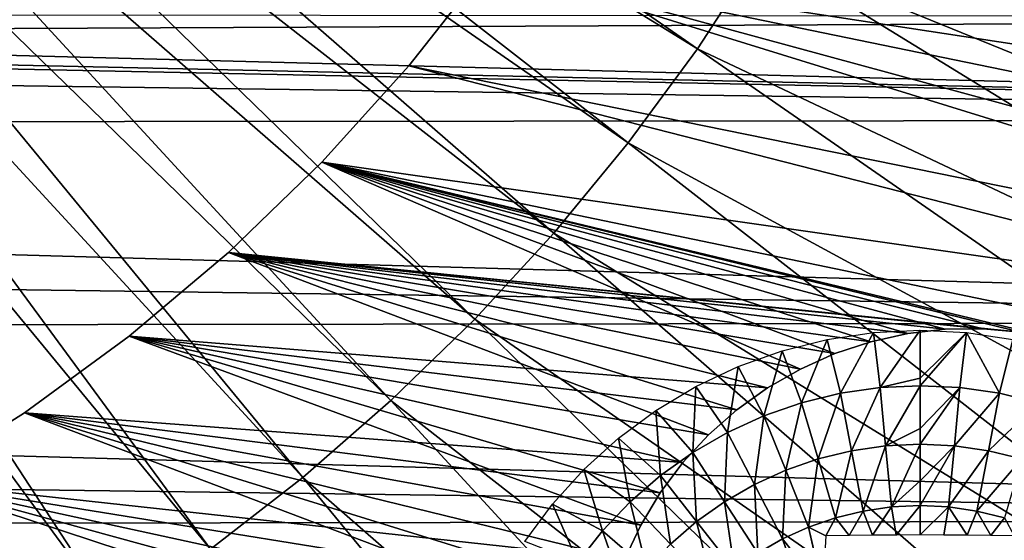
# Model space of a CAD drawing. Header units: millimetres. Extents: x -30.2 to 30.2, y -30.2 to 30.2.
# Tile 62 of 114: x 7.3 to 14, y -11.6 to -8.1. Entities that reach past the tile are written whole.
import ezdxf

# ---------------------------------------------------------------- set-up
doc = ezdxf.new("R2010")
doc.units = ezdxf.units.MM
doc.header["$LTSCALE"] = 65.185185
for name, color, linetype in [('2', 7, 'CONTINUOUS'), ('26', 7, 'CONTINUOUS'), ('27', 7, 'CONTINUOUS'), ('43', 7, 'CONTINUOUS'), ('45', 7, 'CONTINUOUS'), ('47', 7, 'CONTINUOUS'), ('9', 7, 'CONTINUOUS')]:
    doc.layers.add(name, color=color, linetype=linetype)

msp = doc.modelspace()

# ---------------------------------------------------------------- linework, layer by layer
at = {"layer": '2', "color": 251, "linetype": 'Continuous', "true_color": 0x4c4c4c}
for points in [[(5.9544, -4.1287, 6.9383), (5.7179, -4.4505, 6.9383), (11.9131, -8.2603, 6.7528), (5.9544, -4.1287, 6.9383)], [(12.35, -7.5915, 6.7528), (5.9544, -4.1287, 6.9383), (11.9131, -8.2603, 6.7528), (12.35, -7.5915, 6.7528)], [(5.7179, -4.4505, 6.9383), (5.4641, -4.7587, 6.9383), (11.4399, -8.9041, 6.7528), (5.7179, -4.4505, 6.9383)], [(11.9131, -8.2603, 6.7528), (5.7179, -4.4505, 6.9383), (11.4399, -8.9041, 6.7528), (11.9131, -8.2603, 6.7528)], [(5.4641, -4.7587, 6.9383), (5.1937, -5.0525, 6.9383), (10.9321, -9.5207, 6.7528), (5.4641, -4.7587, 6.9383)], [(11.4399, -8.9041, 6.7528), (5.4641, -4.7587, 6.9383), (10.9321, -9.5207, 6.7528), (11.4399, -8.9041, 6.7528)], [(5.1937, -5.0525, 6.9383), (4.9074, -5.3309, 6.9383), (10.391, -10.1085, 6.7528), (5.1937, -5.0525, 6.9383)], [(10.9321, -9.5207, 6.7528), (5.1937, -5.0525, 6.9383), (10.391, -10.1085, 6.7528), (10.9321, -9.5207, 6.7528)], [(4.9074, -5.3309, 6.9383), (4.6063, -5.5931, 6.9383), (9.8184, -10.6656, 6.7528), (4.9074, -5.3309, 6.9383)], [(10.391, -10.1085, 6.7528), (4.9074, -5.3309, 6.9383), (9.8184, -10.6656, 6.7528), (10.391, -10.1085, 6.7528)], [(20.1452, -8.1823, 6.4437), (13.4311, -5.4553, 6.7528), (13.1102, -6.1869, 6.7528), (20.1452, -8.1823, 6.4437)], [(20.1452, -8.1823, 6.4437), (20.5653, -7.0601, 6.4437), (13.4311, -5.4553, 6.7528), (20.1452, -8.1823, 6.4437)], [(4.6063, -5.5931, 6.9383), (4.2912, -5.8384, 6.9383), (9.2159, -11.1903, 6.7528), (4.6063, -5.5931, 6.9383)], [(9.8184, -10.6656, 6.7528), (4.6063, -5.5931, 6.9383), (9.2159, -11.1903, 6.7528), (9.8184, -10.6656, 6.7528)], [(4.2912, -5.8384, 6.9383), (3.9631, -6.0659, 6.9383), (8.5855, -11.681, 6.7528), (4.2912, -5.8384, 6.9383)], [(9.2159, -11.1903, 6.7528), (4.2912, -5.8384, 6.9383), (8.5855, -11.681, 6.7528), (9.2159, -11.1903, 6.7528)], [(3.9631, -6.0659, 6.9383), (3.6229, -6.275, 6.9383), (7.929, -12.1362, 6.7528), (3.9631, -6.0659, 6.9383)], [(8.5855, -11.681, 6.7528), (3.9631, -6.0659, 6.9383), (7.929, -12.1362, 6.7528), (8.5855, -11.681, 6.7528)], [(19.6638, -9.2796, 6.4437), (13.1102, -6.1869, 6.7528), (12.7495, -6.8997, 6.7528), (19.6638, -9.2796, 6.4437)], [(19.6638, -9.2796, 6.4437), (20.1452, -8.1823, 6.4437), (13.1102, -6.1869, 6.7528), (19.6638, -9.2796, 6.4437)], [(7.929, -12.1362, 6.7528), (3.6229, -6.275, 6.9383), (7.2484, -12.5545, 6.7528), (7.929, -12.1362, 6.7528)], [(19.1228, -10.3487, 6.4437), (12.7495, -6.8997, 6.7528), (12.35, -7.5915, 6.7528), (19.1228, -10.3487, 6.4437)], [(19.1228, -10.3487, 6.4437), (19.6638, -9.2796, 6.4437), (12.7495, -6.8997, 6.7528), (19.1228, -10.3487, 6.4437)], [(18.5236, -11.3864, 6.4437), (12.35, -7.5915, 6.7528), (11.9131, -8.2603, 6.7528), (18.5236, -11.3864, 6.4437)], [(18.5236, -11.3864, 6.4437), (19.1228, -10.3487, 6.4437), (12.35, -7.5915, 6.7528), (18.5236, -11.3864, 6.4437)], [(17.8683, -12.3896, 6.4437), (11.9131, -8.2603, 6.7528), (11.4399, -8.9041, 6.7528), (17.8683, -12.3896, 6.4437)], [(17.8683, -12.3896, 6.4437), (18.5236, -11.3864, 6.4437), (11.9131, -8.2603, 6.7528), (17.8683, -12.3896, 6.4437)], [(17.1586, -13.3551, 6.4437), (11.4399, -8.9041, 6.7528), (10.9321, -9.5207, 6.7528), (17.1586, -13.3551, 6.4437)], [(17.1586, -13.3551, 6.4437), (17.8683, -12.3896, 6.4437), (11.4399, -8.9041, 6.7528), (17.1586, -13.3551, 6.4437)], [(16.3969, -14.28, 6.4437), (10.9321, -9.5207, 6.7528), (10.391, -10.1085, 6.7528), (16.3969, -14.28, 6.4437)], [(16.3969, -14.28, 6.4437), (17.1586, -13.3551, 6.4437), (10.9321, -9.5207, 6.7528), (16.3969, -14.28, 6.4437)], [(15.5853, -15.1616, 6.4437), (10.391, -10.1085, 6.7528), (9.8184, -10.6656, 6.7528), (15.5853, -15.1616, 6.4437)], [(15.5853, -15.1616, 6.4437), (16.3969, -14.28, 6.4437), (10.391, -10.1085, 6.7528), (15.5853, -15.1616, 6.4437)], [(14.7264, -15.9972, 6.4437), (9.8184, -10.6656, 6.7528), (9.2159, -11.1903, 6.7528), (14.7264, -15.9972, 6.4437)], [(14.7264, -15.9972, 6.4437), (15.5853, -15.1616, 6.4437), (9.8184, -10.6656, 6.7528), (14.7264, -15.9972, 6.4437)], [(13.8228, -16.7841, 6.4437), (9.2159, -11.1903, 6.7528), (8.5855, -11.681, 6.7528), (13.8228, -16.7841, 6.4437)], [(13.8228, -16.7841, 6.4437), (14.7264, -15.9972, 6.4437), (9.2159, -11.1903, 6.7528), (13.8228, -16.7841, 6.4437)]]:
    msp.add_3dface(points, dxfattribs=at)
at = {"layer": '26', "linetype": 'Continuous'}
for points in [[(13.435, -10.185, -214.7125), (13.7536, -10.2007, -214.7125), (13.435, -10.5127, -214.9409), (13.435, -10.185, -214.7125)], [(13.435, -10.5127, -214.9409), (13.7536, -10.2007, -214.7125), (13.435, -10.5635, -214.9732), (13.435, -10.5127, -214.9409)], [(13.435, -10.5635, -214.9732), (13.7536, -10.2007, -214.7125), (13.708, -10.5765, -214.9732), (13.435, -10.5635, -214.9732)], [(13.708, -10.5765, -214.9732), (13.7536, -10.2007, -214.7125), (13.9785, -10.6154, -214.9732), (13.708, -10.5765, -214.9732)], [(13.7536, -10.2007, -214.7125), (14.0691, -10.2475, -214.7125), (13.9785, -10.6154, -214.9732), (13.7536, -10.2007, -214.7125)], [(13.9785, -10.6154, -214.9732), (14.0691, -10.2475, -214.7125), (14.244, -10.6798, -214.9732), (13.9785, -10.6154, -214.9732)], [(13.435, -10.5635, -214.9732), (13.708, -10.5765, -214.9732), (13.435, -10.8564, -215.1445), (13.435, -10.5635, -214.9732)], [(13.435, -10.8564, -215.1445), (13.708, -10.5765, -214.9732), (13.435, -10.9643, -215.2016), (13.435, -10.8564, -215.1445)], [(13.435, -10.9643, -215.2016), (13.708, -10.5765, -214.9732), (13.6699, -10.9755, -215.2016), (13.435, -10.9643, -215.2016)], [(13.708, -10.5765, -214.9732), (13.9785, -10.6154, -214.9732), (13.6699, -10.9755, -215.2016), (13.708, -10.5765, -214.9732)], [(13.6699, -10.9755, -215.2016), (13.9785, -10.6154, -214.9732), (13.9026, -11.009, -215.2016), (13.6699, -10.9755, -215.2016)], [(13.9785, -10.6154, -214.9732), (14.244, -10.6798, -214.9732), (13.9026, -11.009, -215.2016), (13.9785, -10.6154, -214.9732)], [(13.9026, -11.009, -215.2016), (14.244, -10.6798, -214.9732), (14.1311, -11.0644, -215.2016), (13.9026, -11.009, -215.2016)], [(13.435, -10.9643, -215.2016), (13.6699, -10.9755, -215.2016), (13.435, -11.2142, -215.3222), (13.435, -10.9643, -215.2016)], [(13.6301, -11.3925, -215.395), (13.435, -11.3832, -215.395), (13.6699, -10.9755, -215.2016), (13.6301, -11.3925, -215.395)], [(13.6699, -10.9755, -215.2016), (13.435, -11.3832, -215.395), (13.435, -11.2142, -215.3222), (13.6699, -10.9755, -215.2016)], [(13.6301, -11.3925, -215.395), (13.6699, -10.9755, -215.2016), (13.9026, -11.009, -215.2016), (13.6301, -11.3925, -215.395)], [(13.8233, -11.4203, -215.395), (13.6301, -11.3925, -215.395), (13.9026, -11.009, -215.2016), (13.8233, -11.4203, -215.395)], [(13.8233, -11.4203, -215.395), (13.9026, -11.009, -215.2016), (14.1311, -11.0644, -215.2016), (13.8233, -11.4203, -215.395)], [(14.0131, -11.4664, -215.395), (13.8233, -11.4203, -215.395), (14.1311, -11.0644, -215.2016), (14.0131, -11.4664, -215.395)], [(13.435, -11.3832, -215.395), (13.6301, -11.3925, -215.395), (13.435, -11.5841, -215.4729), (13.435, -11.3832, -215.395)], [(13.435, -11.5841, -215.4729), (13.6301, -11.3925, -215.395), (13.5973, -11.5845, -215.4704), (13.435, -11.5841, -215.4729)], [(13.5973, -11.5845, -215.4704), (13.6301, -11.3925, -215.395), (13.7585, -11.5858, -215.4632), (13.5973, -11.5845, -215.4704)], [(13.6301, -11.3925, -215.395), (13.8233, -11.4203, -215.395), (13.7585, -11.5858, -215.4632), (13.6301, -11.3925, -215.395)], [(13.7585, -11.5858, -215.4632), (13.8233, -11.4203, -215.395), (13.9191, -11.588, -215.4512), (13.7585, -11.5858, -215.4632)], [(13.8233, -11.4203, -215.395), (14.0131, -11.4664, -215.395), (13.9191, -11.588, -215.4512), (13.8233, -11.4203, -215.395)], [(13.9191, -11.588, -215.4512), (14.0131, -11.4664, -215.395), (14.0791, -11.5909, -215.4343), (13.9191, -11.588, -215.4512)]]:
    msp.add_3dface(points, dxfattribs=at)
at = {"layer": '27', "linetype": 'Continuous'}
for points in [[(12.801, -10.2475, -214.7125), (13.1165, -10.2007, -214.7125), (12.8916, -10.6154, -214.9732), (12.801, -10.2475, -214.7125)], [(12.8916, -10.6154, -214.9732), (13.1165, -10.2007, -214.7125), (13.1621, -10.5765, -214.9732), (12.8916, -10.6154, -214.9732)], [(13.1165, -10.2007, -214.7125), (13.435, -10.185, -214.7125), (13.1621, -10.5765, -214.9732), (13.1165, -10.2007, -214.7125)], [(13.435, -10.185, -214.7125), (13.435, -10.5127, -214.9409), (13.1621, -10.5765, -214.9732), (13.435, -10.185, -214.7125)], [(12.4916, -10.325, -214.7125), (12.801, -10.2475, -214.7125), (12.626, -10.6798, -214.9732), (12.4916, -10.325, -214.7125)], [(12.626, -10.6798, -214.9732), (12.801, -10.2475, -214.7125), (12.8916, -10.6154, -214.9732), (12.626, -10.6798, -214.9732)], [(12.1913, -10.4324, -214.7125), (12.4916, -10.325, -214.7125), (12.3678, -10.7692, -214.9732), (12.1913, -10.4324, -214.7125)], [(12.3678, -10.7692, -214.9732), (12.4916, -10.325, -214.7125), (12.626, -10.6798, -214.9732), (12.3678, -10.7692, -214.9732)], [(11.903, -10.5688, -214.7125), (12.1913, -10.4324, -214.7125), (12.1192, -10.8827, -214.9732), (11.903, -10.5688, -214.7125)], [(12.1192, -10.8827, -214.9732), (12.1913, -10.4324, -214.7125), (12.3678, -10.7692, -214.9732), (12.1192, -10.8827, -214.9732)], [(13.435, -10.5127, -214.9409), (13.435, -10.5635, -214.9732), (13.1621, -10.5765, -214.9732), (13.435, -10.5127, -214.9409)], [(13.1621, -10.5765, -214.9732), (13.435, -10.5635, -214.9732), (13.2002, -10.9755, -215.2016), (13.1621, -10.5765, -214.9732)], [(13.435, -10.5635, -214.9732), (13.435, -10.8564, -215.1445), (13.2002, -10.9755, -215.2016), (13.435, -10.5635, -214.9732)], [(11.6294, -10.7328, -214.7125), (11.903, -10.5688, -214.7125), (11.8825, -11.0193, -214.9732), (11.6294, -10.7328, -214.7125)], [(11.8825, -11.0193, -214.9732), (11.903, -10.5688, -214.7125), (12.1192, -10.8827, -214.9732), (11.8825, -11.0193, -214.9732)], [(12.626, -10.6798, -214.9732), (12.8916, -10.6154, -214.9732), (12.739, -11.0644, -215.2016), (12.626, -10.6798, -214.9732)], [(12.739, -11.0644, -215.2016), (12.8916, -10.6154, -214.9732), (12.9674, -11.009, -215.2016), (12.739, -11.0644, -215.2016)], [(12.8916, -10.6154, -214.9732), (13.1621, -10.5765, -214.9732), (12.9674, -11.009, -215.2016), (12.8916, -10.6154, -214.9732)], [(12.9674, -11.009, -215.2016), (13.1621, -10.5765, -214.9732), (13.2002, -10.9755, -215.2016), (12.9674, -11.009, -215.2016)], [(12.3678, -10.7692, -214.9732), (12.626, -10.6798, -214.9732), (12.5168, -11.1413, -215.2016), (12.3678, -10.7692, -214.9732)], [(12.5168, -11.1413, -215.2016), (12.626, -10.6798, -214.9732), (12.739, -11.0644, -215.2016), (12.5168, -11.1413, -215.2016)], [(11.3733, -10.9227, -214.7125), (11.6294, -10.7328, -214.7125), (11.6599, -11.1778, -214.9732), (11.3733, -10.9227, -214.7125)], [(11.6599, -11.1778, -214.9732), (11.6294, -10.7328, -214.7125), (11.8825, -11.0193, -214.9732), (11.6599, -11.1778, -214.9732)], [(12.1192, -10.8827, -214.9732), (12.3678, -10.7692, -214.9732), (12.3029, -11.239, -215.2016), (12.1192, -10.8827, -214.9732)], [(12.3029, -11.239, -215.2016), (12.3678, -10.7692, -214.9732), (12.5168, -11.1413, -215.2016), (12.3029, -11.239, -215.2016)], [(11.8825, -11.0193, -214.9732), (12.1192, -10.8827, -214.9732), (12.0993, -11.3566, -215.2016), (11.8825, -11.0193, -214.9732)], [(12.0993, -11.3566, -215.2016), (12.1192, -10.8827, -214.9732), (12.3029, -11.239, -215.2016), (12.0993, -11.3566, -215.2016)], [(13.435, -10.8564, -215.1445), (13.435, -10.9643, -215.2016), (13.2002, -10.9755, -215.2016), (13.435, -10.8564, -215.1445)], [(11.1369, -11.1369, -214.7125), (11.3733, -10.9227, -214.7125), (11.4534, -11.3568, -214.9732), (11.1369, -11.1369, -214.7125)], [(11.4534, -11.3568, -214.9732), (11.3733, -10.9227, -214.7125), (11.6599, -11.1778, -214.9732), (11.4534, -11.3568, -214.9732)], [(13.435, -10.9643, -215.2016), (13.24, -11.3925, -215.395), (13.2002, -10.9755, -215.2016), (13.435, -10.9643, -215.2016)], [(13.435, -10.9643, -215.2016), (13.435, -11.2142, -215.3222), (13.24, -11.3925, -215.395), (13.435, -10.9643, -215.2016)], [(11.6599, -11.1778, -214.9732), (11.8825, -11.0193, -214.9732), (11.9077, -11.4929, -215.2016), (11.6599, -11.1778, -214.9732)], [(11.9077, -11.4929, -215.2016), (11.8825, -11.0193, -214.9732), (12.0993, -11.3566, -215.2016), (11.9077, -11.4929, -215.2016)], [(12.857, -11.4664, -215.395), (12.739, -11.0644, -215.2016), (12.9674, -11.009, -215.2016), (12.857, -11.4664, -215.395)], [(13.0467, -11.4203, -215.395), (12.857, -11.4664, -215.395), (12.9674, -11.009, -215.2016), (13.0467, -11.4203, -215.395)], [(13.0467, -11.4203, -215.395), (12.9674, -11.009, -215.2016), (13.2002, -10.9755, -215.2016), (13.0467, -11.4203, -215.395)], [(13.24, -11.3925, -215.395), (13.0467, -11.4203, -215.395), (13.2002, -10.9755, -215.2016), (13.24, -11.3925, -215.395)], [(12.6725, -11.5302, -215.395), (12.5168, -11.1413, -215.2016), (12.739, -11.0644, -215.2016), (12.6725, -11.5302, -215.395)], [(12.857, -11.4664, -215.395), (12.6725, -11.5302, -215.395), (12.739, -11.0644, -215.2016), (12.857, -11.4664, -215.395)], [(10.9227, -11.3733, -214.7125), (11.1369, -11.1369, -214.7125), (11.2648, -11.5546, -214.9732), (10.9227, -11.3733, -214.7125)], [(11.2648, -11.5546, -214.9732), (11.1369, -11.1369, -214.7125), (11.4534, -11.3568, -214.9732), (11.2648, -11.5546, -214.9732)], [(12.4948, -11.6113, -215.395), (12.3029, -11.239, -215.2016), (12.5168, -11.1413, -215.2016), (12.4948, -11.6113, -215.395)], [(12.6725, -11.5302, -215.395), (12.4948, -11.6113, -215.395), (12.5168, -11.1413, -215.2016), (12.6725, -11.5302, -215.395)], [(11.4534, -11.3568, -214.9732), (11.6599, -11.1778, -214.9732), (11.7301, -11.6469, -215.2016), (11.4534, -11.3568, -214.9732)], [(11.7301, -11.6469, -215.2016), (11.6599, -11.1778, -214.9732), (11.9077, -11.4929, -215.2016), (11.7301, -11.6469, -215.2016)], [(12.3258, -11.709, -215.395), (12.0993, -11.3566, -215.2016), (12.3029, -11.239, -215.2016), (12.3258, -11.709, -215.395)], [(12.4948, -11.6113, -215.395), (12.3258, -11.709, -215.395), (12.3029, -11.239, -215.2016), (12.4948, -11.6113, -215.395)], [(13.435, -11.2142, -215.3222), (13.435, -11.3832, -215.395), (13.24, -11.3925, -215.395), (13.435, -11.2142, -215.3222)], [(10.7328, -11.6294, -214.7125), (10.9227, -11.3733, -214.7125), (11.0959, -11.7694, -214.9732), (10.7328, -11.6294, -214.7125)], [(11.0959, -11.7694, -214.9732), (10.9227, -11.3733, -214.7125), (11.2648, -11.5546, -214.9732), (11.0959, -11.7694, -214.9732)], [(11.2648, -11.5546, -214.9732), (11.4534, -11.3568, -214.9732), (11.5678, -11.8171, -215.2016), (11.2648, -11.5546, -214.9732)], [(11.5678, -11.8171, -215.2016), (11.4534, -11.3568, -214.9732), (11.7301, -11.6469, -215.2016), (11.5678, -11.8171, -215.2016)], [(12.1667, -11.8222, -215.395), (11.9077, -11.4929, -215.2016), (12.0993, -11.3566, -215.2016), (12.1667, -11.8222, -215.395)], [(12.3258, -11.709, -215.395), (12.1667, -11.8222, -215.395), (12.0993, -11.3566, -215.2016), (12.3258, -11.709, -215.395)], [(13.0467, -11.4203, -215.395), (12.9508, -11.588, -215.4511), (12.857, -11.4664, -215.395), (13.0467, -11.4203, -215.395)], [(13.1113, -11.5858, -215.4632), (12.9508, -11.588, -215.4511), (13.0467, -11.4203, -215.395), (13.1113, -11.5858, -215.4632)], [(13.24, -11.3925, -215.395), (13.1113, -11.5858, -215.4632), (13.0467, -11.4203, -215.395), (13.24, -11.3925, -215.395)], [(13.2726, -11.5845, -215.4704), (13.1113, -11.5858, -215.4632), (13.24, -11.3925, -215.395), (13.2726, -11.5845, -215.4704)], [(13.435, -11.3832, -215.395), (13.2726, -11.5845, -215.4704), (13.24, -11.3925, -215.395), (13.435, -11.3832, -215.395)], [(13.435, -11.3832, -215.395), (13.435, -11.5841, -215.4729), (13.2726, -11.5845, -215.4704), (13.435, -11.3832, -215.395)], [(12.0191, -11.9501, -215.395), (11.7301, -11.6469, -215.2016), (11.9077, -11.4929, -215.2016), (12.0191, -11.9501, -215.395)], [(12.1667, -11.8222, -215.395), (12.0191, -11.9501, -215.395), (11.9077, -11.4929, -215.2016), (12.1667, -11.8222, -215.395)], [(12.857, -11.4664, -215.395), (12.7909, -11.5909, -215.4343), (12.6725, -11.5302, -215.395), (12.857, -11.4664, -215.395)], [(12.9508, -11.588, -215.4511), (12.7909, -11.5909, -215.4343), (12.857, -11.4664, -215.395), (12.9508, -11.588, -215.4511)], [(11.0959, -11.7694, -214.9732), (11.2648, -11.5546, -214.9732), (11.4225, -12.0019, -215.2016), (11.0959, -11.7694, -214.9732)], [(11.4225, -12.0019, -215.2016), (11.2648, -11.5546, -214.9732), (11.5678, -11.8171, -215.2016), (11.4225, -12.0019, -215.2016)], [(12.6725, -11.5302, -215.395), (12.7702, -11.9605, -215.5521), (12.4948, -11.6113, -215.395), (12.6725, -11.5302, -215.395)], [(12.7702, -11.9605, -215.5521), (12.6725, -11.5302, -215.395), (12.7706, -11.9512, -215.5494), (12.7702, -11.9605, -215.5521)], [(12.6725, -11.5302, -215.395), (12.7909, -11.5909, -215.4343), (12.7706, -11.9512, -215.5494), (12.6725, -11.5302, -215.395)], [(12.4948, -11.6113, -215.395), (12.6394, -12.0263, -215.5519), (12.3258, -11.709, -215.395), (12.4948, -11.6113, -215.395)], [(12.7702, -11.9605, -215.5521), (12.6394, -12.0263, -215.5519), (12.4948, -11.6113, -215.395), (12.7702, -11.9605, -215.5521)]]:
    msp.add_3dface(points, dxfattribs=at)
at = {"layer": '43', "linetype": 'Continuous'}
for points in [[(11.4374, -6.1795, -791), (23.3453, -8.2194, -791), (11.8325, -5.3845, -791), (11.4374, -6.1795, -791)], [(23.3453, -8.2194, -791), (23.7837, -6.8481, -791), (11.8325, -5.3845, -791), (23.3453, -8.2194, -791)], [(10.989, -6.9456, -791), (22.8279, -9.5629, -791), (11.4374, -6.1795, -791), (10.989, -6.9456, -791)], [(22.8279, -9.5629, -791), (23.3453, -8.2194, -791), (11.4374, -6.1795, -791), (22.8279, -9.5629, -791)], [(10.4894, -7.6793, -791), (22.8279, -9.5629, -791), (10.989, -6.9456, -791), (10.4894, -7.6793, -791)], [(9.9409, -8.3773, -791), (22.2332, -10.8741, -791), (10.4894, -7.6793, -791), (9.9409, -8.3773, -791)], [(22.2332, -10.8741, -791), (22.8279, -9.5629, -791), (10.4894, -7.6793, -791), (22.2332, -10.8741, -791)], [(9.346, -9.0361, -791), (22.2332, -10.8741, -791), (9.9409, -8.3773, -791), (9.346, -9.0361, -791)], [(-22.6213, -10.0418, -791), (17.1733, -17.8225, -791), (-23.1669, -8.7096, -791), (-22.6213, -10.0418, -791)], [(-23.1669, -8.7096, -791), (17.1733, -17.8225, -791), (-2.8645, -12.6805, -791), (-23.1669, -8.7096, -791)], [(9.346, -9.0361, -791), (8.7076, -9.6528, -791), (14.1232, -10.1967, -791), (9.346, -9.0361, -791)], [(22.2332, -10.8741, -791), (9.346, -9.0361, -791), (14.3769, -10.2451, -791), (22.2332, -10.8741, -791)], [(14.3769, -10.2451, -791), (9.346, -9.0361, -791), (14.1232, -10.1967, -791), (14.3769, -10.2451, -791)], [(8.7076, -9.6528, -791), (8.0286, -10.2245, -791), (12.3935, -10.578, -791), (8.7076, -9.6528, -791)], [(14.1232, -10.1967, -791), (8.7076, -9.6528, -791), (13.8659, -10.1743, -791), (14.1232, -10.1967, -791)], [(13.8659, -10.1743, -791), (8.7076, -9.6528, -791), (13.6076, -10.178, -791), (13.8659, -10.1743, -791)], [(13.6076, -10.178, -791), (8.7076, -9.6528, -791), (13.351, -10.2078, -791), (13.6076, -10.178, -791)], [(13.351, -10.2078, -791), (8.7076, -9.6528, -791), (13.0987, -10.2634, -791), (13.351, -10.2078, -791)], [(13.0987, -10.2634, -791), (8.7076, -9.6528, -791), (12.8533, -10.3442, -791), (13.0987, -10.2634, -791)], [(12.8533, -10.3442, -791), (8.7076, -9.6528, -791), (12.6175, -10.4495, -791), (12.8533, -10.3442, -791)], [(12.6175, -10.4495, -791), (8.7076, -9.6528, -791), (12.3935, -10.578, -791), (12.6175, -10.4495, -791)], [(16.1079, -18.7909, -791), (17.1733, -17.8225, -791), (-22.6213, -10.0418, -791), (16.1079, -18.7909, -791)], [(-21.9992, -11.3402, -791), (16.1079, -18.7909, -791), (-22.6213, -10.0418, -791), (-21.9992, -11.3402, -791)], [(8.0286, -10.2245, -791), (7.3122, -10.7486, -791), (11.8147, -11.0894, -791), (8.0286, -10.2245, -791)], [(12.3935, -10.578, -791), (8.0286, -10.2245, -791), (12.1836, -10.7286, -791), (12.3935, -10.578, -791)], [(12.1836, -10.7286, -791), (8.0286, -10.2245, -791), (11.99, -10.8997, -791), (12.1836, -10.7286, -791)], [(11.99, -10.8997, -791), (8.0286, -10.2245, -791), (11.8147, -11.0894, -791), (11.99, -10.8997, -791)], [(7.3122, -10.7486, -791), (6.5616, -11.2225, -791), (11.4156, -11.7506, -791), (7.3122, -10.7486, -791)], [(11.8147, -11.0894, -791), (7.3122, -10.7486, -791), (11.6595, -11.296, -791), (11.8147, -11.0894, -791)], [(11.6595, -11.296, -791), (7.3122, -10.7486, -791), (11.526, -11.5171, -791), (11.6595, -11.296, -791)], [(11.526, -11.5171, -791), (7.3122, -10.7486, -791), (11.4156, -11.7506, -791), (11.526, -11.5171, -791)], [(6.5616, -11.2225, -791), (5.7804, -11.6442, -791), (11.2327, -12.5009, -791), (6.5616, -11.2225, -791)], [(11.4156, -11.7506, -791), (6.5616, -11.2225, -791), (11.3294, -11.9941, -791), (11.4156, -11.7506, -791)], [(11.3294, -11.9941, -791), (6.5616, -11.2225, -791), (11.2682, -12.245, -791), (11.3294, -11.9941, -791)], [(11.2682, -12.245, -791), (6.5616, -11.2225, -791), (11.2327, -12.5009, -791), (11.2682, -12.245, -791)], [(14.9881, -19.6957, -791), (16.1079, -18.7909, -791), (-21.9992, -11.3402, -791), (14.9881, -19.6957, -791)], [(-21.3025, -12.6002, -791), (14.9881, -19.6957, -791), (-21.9992, -11.3402, -791), (-21.3025, -12.6002, -791)]]:
    msp.add_3dface(points, dxfattribs=at)
at = {"layer": '45', "linetype": 'Continuous'}
for points in [[(9.9409, -8.3773, -791), (10.4894, -7.6793, -791), (9.9409, -8.3773, -828), (9.9409, -8.3773, -791)], [(9.9409, -8.3773, -828), (10.4894, -7.6793, -791), (10.4894, -7.6793, -828), (9.9409, -8.3773, -828)], [(9.346, -9.0361, -791), (9.9409, -8.3773, -791), (9.3461, -9.0361, -828), (9.346, -9.0361, -791)], [(9.3461, -9.0361, -828), (9.9409, -8.3773, -791), (9.9409, -8.3773, -828), (9.3461, -9.0361, -828)], [(8.7076, -9.6528, -791), (9.346, -9.0361, -791), (8.7077, -9.6528, -828), (8.7076, -9.6528, -791)], [(8.7077, -9.6528, -828), (9.346, -9.0361, -791), (9.3461, -9.0361, -828), (8.7077, -9.6528, -828)], [(8.0286, -10.2245, -791), (8.7076, -9.6528, -791), (8.0286, -10.2245, -828), (8.0286, -10.2245, -791)], [(8.0286, -10.2245, -828), (8.7076, -9.6528, -791), (8.7077, -9.6528, -828), (8.0286, -10.2245, -828)], [(7.3122, -10.7486, -791), (8.0286, -10.2245, -791), (7.3121, -10.7486, -828), (7.3122, -10.7486, -791)], [(7.3121, -10.7486, -828), (8.0286, -10.2245, -791), (8.0286, -10.2245, -828), (7.3121, -10.7486, -828)], [(6.5616, -11.2225, -791), (7.3122, -10.7486, -791), (6.5616, -11.2226, -828), (6.5616, -11.2225, -791)], [(6.5616, -11.2226, -828), (7.3122, -10.7486, -791), (7.3121, -10.7486, -828), (6.5616, -11.2226, -828)]]:
    msp.add_3dface(points, dxfattribs=at)
at = {"layer": '47', "linetype": 'Continuous'}
for points in [[(11.8324, -5.3845, -828), (12.1723, -4.5645, -828), (27.3939, -9.5171, -828), (11.8324, -5.3845, -828)], [(27.3939, -9.5171, -828), (12.1723, -4.5645, -828), (27.8844, -7.9661, -828), (27.3939, -9.5171, -828)], [(11.4374, -6.1795, -828), (11.8324, -5.3845, -828), (27.3939, -9.5171, -828), (11.4374, -6.1795, -828)], [(10.989, -6.9456, -828), (11.4374, -6.1795, -828), (26.8172, -11.0381, -828), (10.989, -6.9456, -828)], [(26.8172, -11.0381, -828), (11.4374, -6.1795, -828), (27.3939, -9.5171, -828), (26.8172, -11.0381, -828)], [(-28.2585, -6.516, -828), (-2.8645, -12.6805, -828), (21.6666, -19.2758, -828), (-28.2585, -6.516, -828)], [(-27.8487, -8.0902, -828), (-28.2585, -6.516, -828), (21.6666, -19.2758, -828), (-27.8487, -8.0902, -828)], [(10.4894, -7.6793, -828), (10.989, -6.9456, -828), (26.8172, -11.0381, -828), (10.4894, -7.6793, -828)], [(9.9409, -8.3773, -828), (10.4894, -7.6793, -828), (26.156, -12.5244, -828), (9.9409, -8.3773, -828)], [(26.156, -12.5244, -828), (10.4894, -7.6793, -828), (26.8172, -11.0381, -828), (26.156, -12.5244, -828)], [(-27.3512, -9.639, -828), (-27.8487, -8.0902, -828), (20.5517, -20.4604, -828), (-27.3512, -9.639, -828)], [(20.5517, -20.4604, -828), (-27.8487, -8.0902, -828), (21.6666, -19.2758, -828), (20.5517, -20.4604, -828)], [(9.3461, -9.0361, -828), (9.9409, -8.3773, -828), (26.156, -12.5244, -828), (9.3461, -9.0361, -828)], [(8.7077, -9.6528, -828), (9.3461, -9.0361, -828), (12.6175, -10.4495, -828), (8.7077, -9.6528, -828)], [(9.3461, -9.0361, -828), (26.156, -12.5244, -828), (14.3769, -10.2451, -828), (9.3461, -9.0361, -828)], [(12.6175, -10.4495, -828), (9.3461, -9.0361, -828), (12.8534, -10.3442, -828), (12.6175, -10.4495, -828)], [(12.8534, -10.3442, -828), (9.3461, -9.0361, -828), (13.0987, -10.2634, -828), (12.8534, -10.3442, -828)], [(13.0987, -10.2634, -828), (9.3461, -9.0361, -828), (13.3509, -10.2078, -828), (13.0987, -10.2634, -828)], [(13.3509, -10.2078, -828), (9.3461, -9.0361, -828), (13.6075, -10.178, -828), (13.3509, -10.2078, -828)], [(13.6075, -10.178, -828), (9.3461, -9.0361, -828), (13.8658, -10.1743, -828), (13.6075, -10.178, -828)], [(13.8658, -10.1743, -828), (9.3461, -9.0361, -828), (14.1232, -10.1968, -828), (13.8658, -10.1743, -828)], [(14.1232, -10.1968, -828), (9.3461, -9.0361, -828), (14.3769, -10.2451, -828), (14.1232, -10.1968, -828)], [(-26.7677, -11.1575, -828), (-27.3512, -9.639, -828), (19.3721, -21.5806, -828), (-26.7677, -11.1575, -828)], [(19.3721, -21.5806, -828), (-27.3512, -9.639, -828), (20.5517, -20.4604, -828), (19.3721, -21.5806, -828)], [(8.0286, -10.2245, -828), (8.7077, -9.6528, -828), (11.99, -10.8997, -828), (8.0286, -10.2245, -828)], [(11.99, -10.8997, -828), (8.7077, -9.6528, -828), (12.1835, -10.7287, -828), (11.99, -10.8997, -828)], [(12.1835, -10.7287, -828), (8.7077, -9.6528, -828), (12.3934, -10.5781, -828), (12.1835, -10.7287, -828)], [(12.3934, -10.5781, -828), (8.7077, -9.6528, -828), (12.6175, -10.4495, -828), (12.3934, -10.5781, -828)], [(7.3121, -10.7486, -828), (8.0286, -10.2245, -828), (11.526, -11.5171, -828), (7.3121, -10.7486, -828)], [(11.526, -11.5171, -828), (8.0286, -10.2245, -828), (11.6595, -11.2959, -828), (11.526, -11.5171, -828)], [(11.6595, -11.2959, -828), (8.0286, -10.2245, -828), (11.8147, -11.0894, -828), (11.6595, -11.2959, -828)], [(11.8147, -11.0894, -828), (8.0286, -10.2245, -828), (11.99, -10.8997, -828), (11.8147, -11.0894, -828)], [(6.5616, -11.2226, -828), (7.3121, -10.7486, -828), (11.2682, -12.245, -828), (6.5616, -11.2226, -828)], [(11.2682, -12.245, -828), (7.3121, -10.7486, -828), (11.3294, -11.9941, -828), (11.2682, -12.245, -828)], [(11.3294, -11.9941, -828), (7.3121, -10.7486, -828), (11.4156, -11.7506, -828), (11.3294, -11.9941, -828)], [(11.4156, -11.7506, -828), (7.3121, -10.7486, -828), (11.526, -11.5171, -828), (11.4156, -11.7506, -828)], [(-26.1, -12.6408, -828), (-26.7677, -11.1575, -828), (18.1316, -22.6328, -828), (-26.1, -12.6408, -828)], [(18.1316, -22.6328, -828), (-26.7677, -11.1575, -828), (19.3721, -21.5806, -828), (18.1316, -22.6328, -828)], [(5.7804, -11.6442, -828), (6.5616, -11.2226, -828), (11.2233, -12.759, -828), (5.7804, -11.6442, -828)], [(11.2233, -12.759, -828), (6.5616, -11.2226, -828), (11.2327, -12.5009, -828), (11.2233, -12.759, -828)], [(11.2327, -12.5009, -828), (6.5616, -11.2226, -828), (11.2682, -12.245, -828), (11.2327, -12.5009, -828)]]:
    msp.add_3dface(points, dxfattribs=at)
at = {"layer": '9', "color": 4, "linetype": 'Continuous'}
for points in [[(1.8947, -8.0247, -2), (24.2151, -8.0439, -2), (1.2523, -8.1498, -2), (1.8947, -8.0247, -2)], [(24.2151, -8.0439, -2), (23.9701, -8.7435, -2), (1.2523, -8.1498, -2), (24.2151, -8.0439, -2)], [(23.9701, -8.7435, -2), (-23.9538, -8.785, -2), (-24.2025, -8.0798, -2), (23.9701, -8.7435, -2)], [(23.9701, -8.7435, -2), (-24.2025, -8.0798, -2), (-0.0323, -8.2497, -2), (23.9701, -8.7435, -2)], [(1.2523, -8.1498, -2), (23.9701, -8.7435, -2), (0.6061, -8.2256, -2), (1.2523, -8.1498, -2)], [(0.6061, -8.2256, -2), (23.9701, -8.7435, -2), (-0.0323, -8.2497, -2), (0.6061, -8.2256, -2)], [(23.9701, -8.7435, -2), (23.4164, -10.1273, -2), (-23.9538, -8.785, -2), (23.9701, -8.7435, -2)], [(23.4164, -10.1273, -2), (-23.6831, -9.4863, -2), (-23.9538, -8.785, -2), (23.4164, -10.1273, -2)], [(23.4164, -10.1273, -2), (-23.3914, -10.1816, -2), (-23.6831, -9.4863, -2), (23.4164, -10.1273, -2)], [(23.4164, -10.1273, -2), (22.7838, -11.4795, -2), (-23.3914, -10.1816, -2), (23.4164, -10.1273, -2)], [(22.7838, -11.4795, -2), (-23.0796, -10.8691, -2), (-23.3914, -10.1816, -2), (22.7838, -11.4795, -2)], [(22.7838, -11.4795, -2), (-22.7486, -11.5469, -2), (-23.0796, -10.8691, -2), (22.7838, -11.4795, -2)], [(22.7838, -11.4795, -2), (22.0795, -12.7864, -2), (-22.7486, -11.5469, -2), (22.7838, -11.4795, -2)], [(22.0795, -12.7864, -2), (-22.3994, -12.2132, -2), (-22.7486, -11.5469, -2), (22.0795, -12.7864, -2)]]:
    msp.add_3dface(points, dxfattribs=at)

doc.saveas('drawing.dxf')
